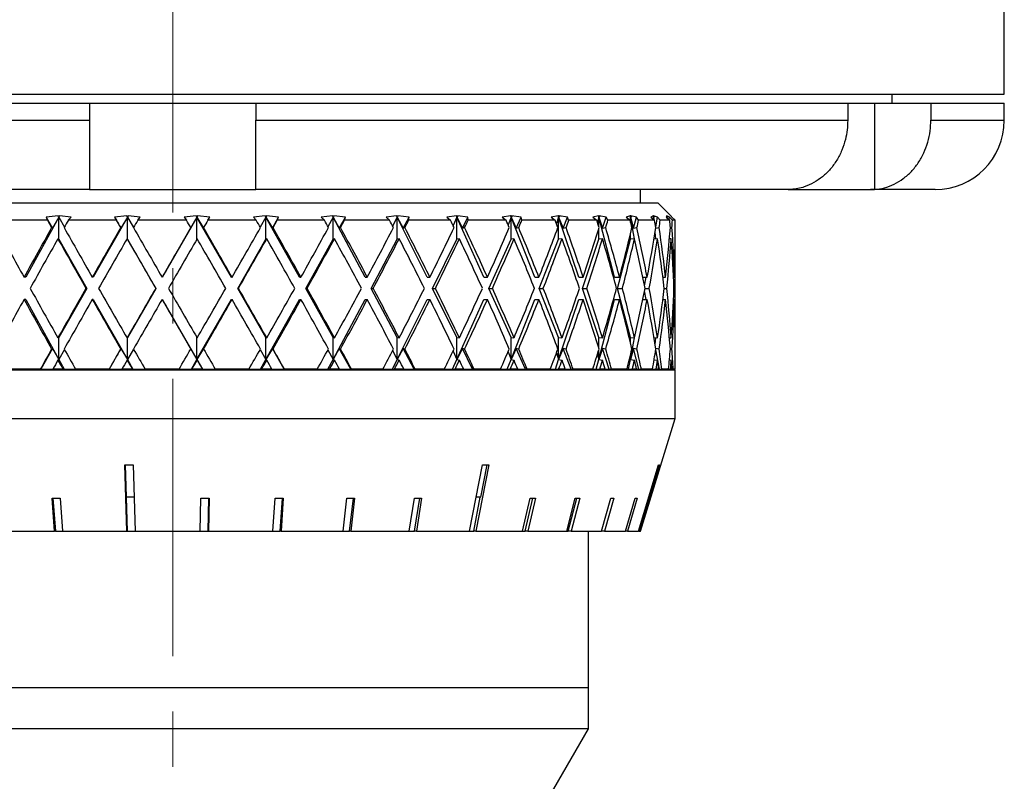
# Model space of a CAD drawing. Header units: inches. Extents: x 1.7 to 32.8, y 1.3 to 21.1.
# Tile 49 of 54: x 29.3 to 31.1, y 8.9 to 10.3. Entities that reach past the tile are written whole.
import ezdxf

# ---------------------------------------------------------------- set-up
doc = ezdxf.new("R2010")
doc.units = ezdxf.units.IN
doc.header["$MEASUREMENT"] = 0
doc.linetypes.add('CENTERX2', pattern=[0.8, 0.5, -0.1, 0.1, -0.1])

msp = doc.modelspace()

# ---------------------------------------------------------------- linework, layer by layer
at = {"color": 7, "linetype": 'CENTERX2', "lineweight": 18}
msp.add_line((29.5734, 7.5409), (29.5734, 15.0827), dxfattribs=at)
at = {"color": 7, "linetype": 'Continuous', "lineweight": 25}
for p, q in [((31.0734, 10.1544), (31.0734, 11.4044)), ((28.0734, 10.1544), (31.0734, 10.1544)), ((30.8709, 10.1384), (30.8709, 10.1544)), ((28.3558, 10.1384), (29.4234, 10.1384)), ((29.4234, 10.1384), (29.4234, 10.1074)), ((29.4234, 10.1384), (29.4487, 10.1384)), ((29.4487, 10.1384), (29.698, 10.1384)), ((29.698, 10.1384), (29.7234, 10.1384)), ((29.7234, 10.1384), (30.7909, 10.1384)), ((29.7234, 10.1384), (29.7234, 10.1074)), ((30.7909, 10.1384), (30.7909, 10.1074)), ((30.7909, 10.1384), (30.8391, 10.1384)), ((30.8391, 10.1384), (30.8391, 9.9826)), ((30.8391, 10.1384), (30.9409, 10.1384)), ((30.9409, 10.1384), (30.9409, 10.1074)), ((30.9409, 10.1384), (31.0734, 10.1384)), ((31.0734, 10.1074), (31.0734, 10.1384)), ((28.3558, 10.1074), (29.4234, 10.1074)), ((29.7234, 10.1074), (30.7909, 10.1074)), ((30.9409, 10.1074), (31.0734, 10.1074)), ((29.4236, 9.9824), (28.4645, 9.9824)), ((29.4234, 9.9826), (29.4236, 9.9824)), ((29.4236, 9.9824), (29.7231, 9.9824)), ((29.7231, 9.9824), (29.7234, 9.9826)), ((30.6822, 9.9824), (29.7231, 9.9824)), ((30.4171, 9.9584), (30.4171, 9.9824)), ((30.6891, 9.9826), (30.6822, 9.9824)), ((30.6833, 9.9824), (30.8319, 9.9824)), ((30.8319, 9.9824), (30.8391, 9.9826)), ((30.9484, 9.9824), (30.8319, 9.9824)), ((28.6984, 9.9584), (30.4484, 9.9584)), ((30.4728, 9.934), (30.4484, 9.9584)), ((29.3679, 9.9329), (29.3081, 9.8243)), ((29.3668, 9.9349), (29.345, 9.933)), ((29.345, 9.933), (29.3474, 9.9271)), ((29.345, 9.933), (29.3565, 9.913)), ((29.3679, 9.9329), (29.3565, 9.913)), ((29.3675, 9.9331), (29.3668, 9.9349)), ((29.369, 9.9349), (29.3675, 9.9331)), ((29.3675, 9.9331), (29.3679, 9.9329)), ((29.369, 9.9349), (29.3679, 9.9329)), ((29.3679, 9.8929), (29.3679, 9.9329)), ((29.3679, 9.9329), (29.378, 9.9148)), ((29.3901, 9.933), (29.369, 9.9349)), ((29.385, 9.9271), (29.3901, 9.933)), ((29.4916, 9.9329), (29.4298, 9.8243)), ((29.4905, 9.9349), (29.4685, 9.933)), ((29.4685, 9.933), (29.4717, 9.9271)), ((29.4685, 9.933), (29.48, 9.913)), ((29.4916, 9.9329), (29.48, 9.913)), ((29.4915, 9.9331), (29.4905, 9.9349)), ((29.4928, 9.9349), (29.4915, 9.9331)), ((29.4915, 9.9331), (29.4916, 9.9329)), ((29.4928, 9.9349), (29.4916, 9.9329)), ((29.4916, 9.8929), (29.4916, 9.9329)), ((29.4916, 9.9329), (29.5025, 9.9139)), ((29.5145, 9.933), (29.4928, 9.9349)), ((29.5102, 9.9271), (29.5145, 9.933)), ((29.617, 9.9329), (29.5543, 9.8243)), ((29.6158, 9.9349), (29.5939, 9.933)), ((29.5939, 9.933), (29.5981, 9.9271)), ((29.617, 9.9329), (29.6054, 9.913)), ((29.6171, 9.9331), (29.6158, 9.9349)), ((29.617, 9.9329), (29.6158, 9.9349)), ((29.6181, 9.9349), (29.617, 9.9329)), ((29.6171, 9.9331), (29.617, 9.9329)), ((29.617, 9.8932), (29.617, 9.9329)), ((29.6792, 9.8243), (29.617, 9.9329)), ((29.617, 9.9329), (29.6286, 9.913)), ((29.6181, 9.9349), (29.6171, 9.9331)), ((29.6401, 9.933), (29.6181, 9.9349)), ((29.6366, 9.9271), (29.6401, 9.933)), ((29.7403, 9.9349), (29.719, 9.933)), ((29.719, 9.933), (29.7239, 9.9271)), ((29.7414, 9.9329), (29.7311, 9.9145)), ((29.7418, 9.9331), (29.7403, 9.9349)), ((29.7414, 9.9329), (29.7403, 9.9349)), ((29.7418, 9.9331), (29.7414, 9.9329)), ((29.7414, 9.8929), (29.7414, 9.9329)), ((29.802, 9.8243), (29.7414, 9.9329)), ((29.7414, 9.9329), (29.753, 9.913)), ((29.7426, 9.9349), (29.7418, 9.9331)), ((29.7644, 9.933), (29.7426, 9.9349)), ((29.753, 9.913), (29.7644, 9.933)), ((29.7618, 9.9271), (29.7644, 9.933)), ((29.8616, 9.9349), (29.8413, 9.933)), ((29.8413, 9.933), (29.8468, 9.9271)), ((29.8626, 9.9329), (29.8533, 9.9154)), ((29.8632, 9.9331), (29.8616, 9.9349)), ((29.8626, 9.9329), (29.8616, 9.9349)), ((29.8632, 9.9331), (29.8626, 9.9329)), ((29.8626, 9.8929), (29.8626, 9.9329)), ((29.9204, 9.8243), (29.8626, 9.9329)), ((29.8626, 9.9329), (29.8738, 9.913)), ((29.8637, 9.9349), (29.8632, 9.9331)), ((29.885, 9.933), (29.8637, 9.9349)), ((29.8738, 9.913), (29.885, 9.933)), ((29.8833, 9.9271), (29.885, 9.933)), ((29.9772, 9.9349), (29.9583, 9.933)), ((29.9583, 9.933), (29.9644, 9.9271)), ((29.9782, 9.9329), (29.97, 9.9165)), ((29.979, 9.9331), (29.9772, 9.9349)), ((29.9782, 9.9329), (29.9772, 9.9349)), ((29.979, 9.9331), (29.9782, 9.9329)), ((29.9782, 9.8929), (29.9782, 9.9329)), ((30.032, 9.8243), (29.9782, 9.9329)), ((29.9782, 9.9329), (29.9889, 9.913)), ((29.9792, 9.9349), (29.979, 9.9331)), ((29.9996, 9.933), (29.9792, 9.9349)), ((29.9889, 9.913), (29.9996, 9.933)), ((29.9988, 9.9271), (29.9996, 9.933)), ((30.085, 9.9349), (30.0678, 9.933)), ((30.0678, 9.933), (30.0744, 9.9271)), ((30.0859, 9.9329), (30.0789, 9.9176)), ((30.0869, 9.9331), (30.085, 9.9349)), ((30.0859, 9.9329), (30.085, 9.9349)), ((30.0869, 9.9331), (30.0859, 9.9329)), ((30.0859, 9.8929), (30.0859, 9.9329)), ((30.1347, 9.8243), (30.0859, 9.9329)), ((30.0859, 9.9329), (30.0958, 9.913)), ((30.1058, 9.933), (30.0869, 9.9349)), ((30.0869, 9.9349), (30.0869, 9.9331)), ((30.0958, 9.913), (30.1058, 9.933)), ((30.1061, 9.9271), (30.1058, 9.933)), ((30.1828, 9.9349), (30.1677, 9.933)), ((30.1677, 9.933), (30.1746, 9.9271)), ((30.1836, 9.9329), (30.1781, 9.9191)), ((30.1848, 9.9331), (30.1828, 9.9349)), ((30.1836, 9.9329), (30.1828, 9.9349)), ((30.1848, 9.9331), (30.1836, 9.9329)), ((30.1836, 9.8929), (30.1836, 9.9329)), ((30.2265, 9.8243), (30.1836, 9.9329)), ((30.1836, 9.9329), (30.1926, 9.913)), ((30.2017, 9.933), (30.1845, 9.9349)), ((30.1845, 9.9349), (30.1848, 9.9331)), ((30.1926, 9.913), (30.2017, 9.933)), ((30.2029, 9.9271), (30.2017, 9.933)), ((30.2688, 9.9349), (30.256, 9.933)), ((30.256, 9.933), (30.2631, 9.9271)), ((30.2694, 9.9329), (30.2654, 9.921)), ((30.2708, 9.9331), (30.2688, 9.9349)), ((30.2694, 9.9329), (30.2688, 9.9349)), ((30.2708, 9.9331), (30.2694, 9.9329)), ((30.2694, 9.8929), (30.2694, 9.9329)), ((30.3056, 9.8243), (30.2694, 9.9329)), ((30.2694, 9.9329), (30.2774, 9.913)), ((30.2853, 9.933), (30.2702, 9.9349)), ((30.2702, 9.9349), (30.2708, 9.9331)), ((30.2774, 9.913), (30.2853, 9.933)), ((30.2875, 9.9271), (30.2853, 9.933)), ((30.3412, 9.9349), (30.3311, 9.933)), ((30.3311, 9.933), (30.3382, 9.9271)), ((30.3417, 9.9329), (30.3393, 9.9237)), ((30.3433, 9.9331), (30.3412, 9.9349)), ((30.3417, 9.9329), (30.3412, 9.9349)), ((30.3433, 9.9331), (30.3417, 9.9329)), ((30.3417, 9.9158), (30.3417, 9.9329)), ((30.3704, 9.8243), (30.3417, 9.9329)), ((30.3417, 9.9329), (30.3484, 9.913)), ((30.3551, 9.933), (30.3424, 9.9349)), ((30.3424, 9.9349), (30.3433, 9.9331)), ((30.3484, 9.913), (30.3551, 9.933)), ((30.3582, 9.9271), (30.3551, 9.933)), ((30.3987, 9.9349), (30.3914, 9.933)), ((30.3914, 9.933), (30.3984, 9.9271)), ((30.399, 9.9329), (30.398, 9.9275)), ((30.4007, 9.9331), (30.3987, 9.9349)), ((30.399, 9.9329), (30.3987, 9.9349)), ((30.4007, 9.9331), (30.399, 9.9329)), ((30.399, 9.9246), (30.399, 9.9329)), ((30.4077, 9.8872), (30.399, 9.9329)), ((30.399, 9.9329), (30.4043, 9.913)), ((30.4096, 9.933), (30.3996, 9.9349)), ((30.3996, 9.9349), (30.4007, 9.9331)), ((30.4043, 9.913), (30.4096, 9.933)), ((30.4136, 9.9271), (30.4096, 9.933)), ((30.4401, 9.9349), (30.4358, 9.933)), ((30.4358, 9.933), (30.4426, 9.9271)), ((30.4403, 9.9329), (30.4399, 9.9294)), ((30.4421, 9.9331), (30.4401, 9.9349)), ((30.4403, 9.9329), (30.4401, 9.9349)), ((30.4421, 9.9331), (30.4403, 9.9329)), ((30.4403, 9.9291), (30.4403, 9.9329)), ((30.4408, 9.9287), (30.4403, 9.9329)), ((30.4403, 9.9329), (30.4412, 9.9284)), ((30.4479, 9.933), (30.4407, 9.9349)), ((30.4407, 9.9349), (30.4421, 9.9331)), ((30.4445, 9.9151), (30.4479, 9.933)), ((30.4527, 9.9271), (30.4479, 9.933)), ((30.4646, 9.9349), (30.4634, 9.933)), ((30.4634, 9.933), (30.4698, 9.9271)), ((30.4665, 9.9331), (30.4646, 9.9349)), ((30.4647, 9.9329), (30.4646, 9.9349)), ((30.4647, 9.9329), (30.4646, 9.9319)), ((30.4665, 9.9331), (30.4647, 9.9329)), ((30.4647, 9.9318), (30.4647, 9.9329)), ((30.4647, 9.9318), (30.4647, 9.9329)), ((30.4647, 9.9329), (30.4648, 9.9317)), ((30.4692, 9.933), (30.4649, 9.9349)), ((30.4649, 9.9349), (30.4665, 9.9331)), ((30.4686, 9.9282), (30.4692, 9.933)), ((30.4746, 9.9271), (30.4692, 9.933)), ((30.4727, 9.9339), (30.4736, 9.933)), ((30.4736, 9.933), (30.4796, 9.9271)), ((29.3474, 9.9271), (29.2634, 9.9271)), ((29.3565, 9.913), (29.3549, 9.9138)), ((29.4717, 9.9271), (29.385, 9.9271)), ((29.48, 9.913), (29.4794, 9.9138)), ((29.5981, 9.9271), (29.5102, 9.9271)), ((29.6054, 9.913), (29.6058, 9.9138)), ((29.6286, 9.913), (29.6289, 9.9138)), ((29.7239, 9.9271), (29.6366, 9.9271)), ((29.753, 9.913), (29.7542, 9.9138)), ((29.8468, 9.9271), (29.7618, 9.9271)), ((29.8738, 9.913), (29.8761, 9.9138)), ((29.9644, 9.9271), (29.8833, 9.9271)), ((29.9889, 9.913), (29.992, 9.9138)), ((30.0744, 9.9271), (29.9988, 9.9271)), ((30.0958, 9.913), (30.0998, 9.9138)), ((30.1746, 9.9271), (30.1061, 9.9271)), ((30.1926, 9.913), (30.1973, 9.9138)), ((30.2631, 9.9271), (30.2029, 9.9271)), ((30.2774, 9.913), (30.2827, 9.9138)), ((30.3382, 9.9271), (30.2875, 9.9271)), ((30.3417, 9.8929), (30.3417, 9.9118)), ((30.3484, 9.913), (30.3543, 9.9138)), ((30.3984, 9.9271), (30.3582, 9.9271)), ((30.4043, 9.913), (30.4107, 9.9138)), ((30.4426, 9.9271), (30.4136, 9.9271)), ((30.4446, 9.913), (30.4508, 9.9138)), ((30.4698, 9.9271), (30.4527, 9.9271)), ((30.4709, 9.9135), (30.4738, 9.9138)), ((30.4796, 9.9271), (30.4746, 9.9271)), ((29.3661, 9.8938), (29.3679, 9.8929)), ((29.3679, 9.8929), (29.4184, 9.8043)), ((29.4909, 9.8938), (29.4916, 9.8929)), ((29.4916, 9.8929), (29.5428, 9.8043)), ((29.6907, 9.8043), (29.7414, 9.8929)), ((29.7429, 9.8938), (29.7414, 9.8929)), ((29.8132, 9.8043), (29.8626, 9.8929)), ((29.8651, 9.8938), (29.8626, 9.8929)), ((29.9311, 9.8043), (29.9782, 9.8929)), ((29.9817, 9.8938), (29.9782, 9.8929)), ((30.042, 9.8043), (30.0859, 9.8929)), ((30.0903, 9.8938), (30.0859, 9.8929)), ((30.1437, 9.8043), (30.1836, 9.8929)), ((30.1889, 9.8938), (30.1836, 9.8929)), ((30.2344, 9.8043), (30.2694, 9.8929)), ((30.2755, 9.8938), (30.2694, 9.8929)), ((30.3122, 9.8043), (30.3417, 9.8929)), ((30.3484, 9.8938), (30.3417, 9.8929)), ((30.3756, 9.8043), (30.399, 9.8929)), ((30.399, 9.8929), (30.399, 9.903)), ((30.4062, 9.8938), (30.399, 9.8929)), ((30.4478, 9.8938), (30.4413, 9.893)), ((30.4447, 9.8934), (30.4434, 9.9054)), ((30.4724, 9.8938), (30.4692, 9.8934)), ((30.4796, 9.7362), (30.4796, 9.8724)), ((29.3081, 9.8243), (29.3051, 9.8243)), ((29.4298, 9.8243), (29.4282, 9.8243)), ((29.5543, 9.8243), (29.5541, 9.8243)), ((29.6792, 9.8243), (29.6804, 9.8243)), ((29.802, 9.8243), (29.8046, 9.8243)), ((29.9204, 9.8243), (29.9243, 9.8243)), ((30.032, 9.8243), (30.0372, 9.8243)), ((30.1347, 9.8243), (30.141, 9.8243)), ((30.2265, 9.8243), (30.2338, 9.8243)), ((30.3056, 9.8243), (30.3137, 9.8243)), ((30.3704, 9.8243), (30.3793, 9.8243)), ((30.4212, 9.8243), (30.4291, 9.8243)), ((30.4243, 9.8089), (30.4273, 9.8243)), ((30.4575, 9.8243), (30.4623, 9.8243)), ((30.4766, 9.8243), (30.4782, 9.8243)), ((29.4184, 9.8043), (29.3679, 9.7158)), ((29.4184, 9.8043), (29.4168, 9.8043)), ((29.5428, 9.8043), (29.4916, 9.7158)), ((29.5428, 9.8043), (29.5425, 9.8043)), ((29.7414, 9.7158), (29.6907, 9.8043)), ((29.6907, 9.8043), (29.6918, 9.8043)), ((29.8626, 9.7158), (29.8132, 9.8043)), ((29.8132, 9.8043), (29.8157, 9.8043)), ((29.9782, 9.7158), (29.9311, 9.8043)), ((29.9311, 9.8043), (29.9349, 9.8043)), ((30.0859, 9.7158), (30.042, 9.8043)), ((30.042, 9.8043), (30.047, 9.8043)), ((30.1836, 9.7158), (30.1437, 9.8043)), ((30.1437, 9.8043), (30.1499, 9.8043)), ((30.2694, 9.7158), (30.2344, 9.8043)), ((30.2344, 9.8043), (30.2416, 9.8043)), ((30.3417, 9.7158), (30.3122, 9.8043)), ((30.3122, 9.8043), (30.3203, 9.8043)), ((30.399, 9.7158), (30.3756, 9.8043)), ((30.3756, 9.8043), (30.3845, 9.8043)), ((30.4252, 9.8043), (30.4328, 9.8043)), ((30.46, 9.8043), (30.4645, 9.8043)), ((30.4273, 9.7843), (30.4243, 9.7998)), ((29.3081, 9.7843), (29.3051, 9.7843)), ((29.3081, 9.7843), (29.3679, 9.6758)), ((29.4298, 9.7843), (29.4282, 9.7843)), ((29.4298, 9.7843), (29.4916, 9.6758)), ((29.5543, 9.7843), (29.5541, 9.7843)), ((29.5543, 9.7843), (29.617, 9.6758)), ((29.617, 9.6758), (29.6792, 9.7843)), ((29.6792, 9.7843), (29.6804, 9.7843)), ((29.7414, 9.6758), (29.802, 9.7843)), ((29.802, 9.7843), (29.8046, 9.7843)), ((29.8626, 9.6758), (29.9204, 9.7843)), ((29.9204, 9.7843), (29.9243, 9.7843)), ((29.9782, 9.6758), (30.032, 9.7843)), ((30.032, 9.7843), (30.0372, 9.7843)), ((30.0859, 9.6758), (30.1347, 9.7843)), ((30.1347, 9.7843), (30.141, 9.7843)), ((30.1836, 9.6758), (30.2265, 9.7843)), ((30.2265, 9.7843), (30.2338, 9.7843)), ((30.2694, 9.6758), (30.3056, 9.7843)), ((30.3056, 9.7843), (30.3137, 9.7843)), ((30.3417, 9.6758), (30.3704, 9.7843)), ((30.3704, 9.7843), (30.3793, 9.7843)), ((30.4212, 9.7843), (30.4291, 9.7843)), ((30.4575, 9.7843), (30.4623, 9.7843)), ((30.4766, 9.7843), (30.4782, 9.7843)), ((29.3679, 9.7158), (29.3661, 9.7148)), ((29.3679, 9.6758), (29.3679, 9.7158)), ((29.4916, 9.7158), (29.4909, 9.7148)), ((29.4916, 9.6758), (29.4916, 9.7158)), ((29.617, 9.6758), (29.617, 9.7155)), ((29.7414, 9.6758), (29.7414, 9.7158)), ((29.7414, 9.7158), (29.7429, 9.7148)), ((29.8626, 9.6758), (29.8626, 9.7158)), ((29.8626, 9.7158), (29.8651, 9.7148)), ((29.9782, 9.6758), (29.9782, 9.7158)), ((29.9782, 9.7158), (29.9817, 9.7148)), ((30.0859, 9.6758), (30.0859, 9.7158)), ((30.0859, 9.7158), (30.0903, 9.7148)), ((30.1836, 9.6758), (30.1836, 9.7158)), ((30.1836, 9.7158), (30.1889, 9.7148)), ((30.2694, 9.6758), (30.2694, 9.7158)), ((30.2694, 9.7158), (30.2755, 9.7148)), ((30.3417, 9.6969), (30.3417, 9.7158)), ((30.3417, 9.7158), (30.3484, 9.7148)), ((30.399, 9.6758), (30.4077, 9.7214)), ((30.399, 9.7056), (30.399, 9.7158)), ((30.399, 9.7158), (30.4062, 9.7148)), ((30.4413, 9.7156), (30.4478, 9.7148)), ((30.4434, 9.7032), (30.4447, 9.7152)), ((30.4692, 9.7152), (30.4724, 9.7148)), ((29.3565, 9.6957), (29.3352, 9.6584)), ((29.3549, 9.6948), (29.3565, 9.6957)), ((29.3565, 9.6957), (29.3679, 9.6758)), ((29.378, 9.6938), (29.3679, 9.6758)), ((29.48, 9.6957), (29.4585, 9.6584)), ((29.4794, 9.6948), (29.48, 9.6957)), ((29.48, 9.6957), (29.4916, 9.6758)), ((29.5025, 9.6947), (29.4916, 9.6758)), ((29.6054, 9.6957), (29.617, 9.6758)), ((29.6058, 9.6948), (29.6054, 9.6957)), ((29.6286, 9.6957), (29.617, 9.6758)), ((29.6289, 9.6948), (29.6286, 9.6957)), ((29.7311, 9.6941), (29.7414, 9.6758)), ((29.753, 9.6957), (29.7414, 9.6758)), ((29.7542, 9.6948), (29.753, 9.6957)), ((29.7743, 9.6584), (29.753, 9.6957)), ((29.8533, 9.6932), (29.8626, 9.6758)), ((29.8738, 9.6957), (29.8626, 9.6758)), ((29.8761, 9.6948), (29.8738, 9.6957)), ((29.8947, 9.6584), (29.8738, 9.6957)), ((29.97, 9.6922), (29.9782, 9.6758)), ((29.9889, 9.6957), (29.9782, 9.6758)), ((29.992, 9.6948), (29.9889, 9.6957)), ((30.0087, 9.6584), (29.9889, 9.6957)), ((30.0789, 9.691), (30.0859, 9.6758)), ((30.0958, 9.6957), (30.0859, 9.6758)), ((30.0998, 9.6948), (30.0958, 9.6957)), ((30.1143, 9.6584), (30.0958, 9.6957)), ((30.1781, 9.6896), (30.1836, 9.6758)), ((30.1926, 9.6957), (30.1836, 9.6758)), ((30.1973, 9.6948), (30.1926, 9.6957)), ((30.2094, 9.6584), (30.1926, 9.6957)), ((30.2654, 9.6877), (30.2694, 9.6758)), ((30.2774, 9.6957), (30.2694, 9.6758)), ((30.2827, 9.6948), (30.2774, 9.6957)), ((30.2921, 9.6584), (30.2774, 9.6957)), ((30.3393, 9.6849), (30.3417, 9.6758)), ((30.3484, 9.6957), (30.3417, 9.6758)), ((30.3417, 9.6758), (30.3417, 9.6928)), ((30.3543, 9.6948), (30.3484, 9.6957)), ((30.3608, 9.6584), (30.3484, 9.6957)), ((30.3981, 9.6804), (30.399, 9.6758)), ((30.4043, 9.6957), (30.399, 9.6758)), ((30.399, 9.6758), (30.399, 9.6841)), ((30.4107, 9.6948), (30.4043, 9.6957)), ((30.4142, 9.6584), (30.4043, 9.6957)), ((30.4512, 9.6584), (30.4445, 9.6936)), ((30.4508, 9.6948), (30.4446, 9.6956)), ((30.4738, 9.6948), (30.4709, 9.6952)), ((29.3679, 9.6758), (29.3661, 9.6748)), ((29.3679, 9.6758), (29.3775, 9.6584)), ((29.4916, 9.6758), (29.4909, 9.6748)), ((29.4916, 9.6758), (29.5016, 9.6584)), ((29.607, 9.6584), (29.617, 9.6758)), ((29.617, 9.6758), (29.627, 9.6584)), ((29.617, 9.6758), (29.6173, 9.6748)), ((29.7317, 9.6584), (29.7414, 9.6758)), ((29.7414, 9.6758), (29.7429, 9.6748)), ((29.8534, 9.6584), (29.8626, 9.6758)), ((29.8626, 9.6758), (29.8651, 9.6748)), ((29.9696, 9.6584), (29.9782, 9.6758)), ((29.9782, 9.6758), (29.9817, 9.6748)), ((30.078, 9.6584), (30.0859, 9.6758)), ((30.0859, 9.6758), (30.0903, 9.6748)), ((30.1767, 9.6584), (30.1836, 9.6758)), ((30.1836, 9.6758), (30.1889, 9.6748)), ((30.2636, 9.6584), (30.2694, 9.6758)), ((30.2694, 9.6758), (30.2755, 9.6748)), ((30.3371, 9.6584), (30.3417, 9.6758)), ((30.3417, 9.6758), (30.3484, 9.6748)), ((30.3957, 9.6584), (30.399, 9.6758)), ((30.399, 9.6758), (30.4062, 9.6748)), ((30.4416, 9.6756), (30.4478, 9.6748)), ((30.4693, 9.6752), (30.4724, 9.6748)), ((28.6674, 9.6574), (30.4794, 9.6574)), ((29.3344, 9.6584), (29.2761, 9.6584)), ((29.3344, 9.6584), (29.3352, 9.6584)), ((29.3352, 9.6584), (29.3569, 9.6584)), ((29.3754, 9.6584), (29.3569, 9.6584)), ((29.3754, 9.6584), (29.3775, 9.6584)), ((29.3775, 9.6584), (29.3981, 9.6584)), ((29.4584, 9.6584), (29.3981, 9.6584)), ((29.4584, 9.6584), (29.4585, 9.6584)), ((29.4585, 9.6584), (29.4815, 9.6584)), ((29.5004, 9.6584), (29.4815, 9.6584)), ((29.5004, 9.6584), (29.5016, 9.6584)), ((29.5016, 9.6584), (29.5236, 9.6584)), ((29.5846, 9.6584), (29.5236, 9.6584)), ((29.5846, 9.6584), (29.607, 9.6584)), ((29.607, 9.6584), (29.6078, 9.6584)), ((29.6269, 9.6584), (29.6078, 9.6584)), ((29.6269, 9.6584), (29.627, 9.6584)), ((29.627, 9.6584), (29.65, 9.6584)), ((29.7106, 9.6584), (29.65, 9.6584)), ((29.7106, 9.6584), (29.7317, 9.6584)), ((29.7317, 9.6584), (29.7335, 9.6584)), ((29.7522, 9.6584), (29.7335, 9.6584)), ((29.7522, 9.6584), (29.7743, 9.6584)), ((29.7743, 9.6584), (29.7749, 9.6584)), ((29.834, 9.6584), (29.7749, 9.6584)), ((29.834, 9.6584), (29.8534, 9.6584)), ((29.8534, 9.6584), (29.8561, 9.6584)), ((29.8741, 9.6584), (29.8561, 9.6584)), ((29.8741, 9.6584), (29.8947, 9.6584)), ((29.8947, 9.6584), (29.8959, 9.6584)), ((29.9522, 9.6584), (29.8959, 9.6584)), ((29.9522, 9.6584), (29.9696, 9.6584)), ((29.9696, 9.6584), (29.9732, 9.6584)), ((29.9902, 9.6584), (29.9732, 9.6584)), ((29.9902, 9.6584), (30.0087, 9.6584)), ((30.0087, 9.6584), (30.0106, 9.6584)), ((30.0631, 9.6584), (30.0106, 9.6584)), ((30.0631, 9.6584), (30.078, 9.6584)), ((30.078, 9.6584), (30.0825, 9.6584)), ((30.0981, 9.6584), (30.0825, 9.6584)), ((30.0981, 9.6584), (30.1143, 9.6584)), ((30.1143, 9.6584), (30.1169, 9.6584)), ((30.1645, 9.6584), (30.1169, 9.6584)), ((30.1645, 9.6584), (30.1767, 9.6584)), ((30.1767, 9.6584), (30.1819, 9.6584)), ((30.1958, 9.6584), (30.1819, 9.6584)), ((30.1958, 9.6584), (30.2094, 9.6584)), ((30.2094, 9.6584), (30.2125, 9.6584)), ((30.2543, 9.6584), (30.2125, 9.6584)), ((30.2543, 9.6584), (30.2636, 9.6584)), ((30.2636, 9.6584), (30.2694, 9.6584)), ((30.2815, 9.6584), (30.2694, 9.6584)), ((30.2815, 9.6584), (30.2921, 9.6584)), ((30.2921, 9.6584), (30.2957, 9.6584)), ((30.3309, 9.6584), (30.2957, 9.6584)), ((30.3309, 9.6584), (30.3371, 9.6584)), ((30.3371, 9.6584), (30.3434, 9.6584)), ((30.3533, 9.6584), (30.3434, 9.6584)), ((30.3533, 9.6584), (30.3608, 9.6584)), ((30.3608, 9.6584), (30.3648, 9.6584)), ((30.3928, 9.6584), (30.3648, 9.6584)), ((30.3859, 9.6574), (30.3859, 9.6584)), ((30.3928, 9.6584), (30.3957, 9.6584)), ((30.3957, 9.6584), (30.4024, 9.6584)), ((30.4099, 9.6584), (30.4024, 9.6584)), ((30.4099, 9.6584), (30.4142, 9.6584)), ((30.4142, 9.6584), (30.4186, 9.6584)), ((30.4387, 9.6584), (30.4186, 9.6584)), ((30.4387, 9.6584), (30.4453, 9.6584)), ((30.4503, 9.6584), (30.4453, 9.6584)), ((30.4503, 9.6584), (30.4512, 9.6584)), ((30.4512, 9.6584), (30.4558, 9.6584)), ((30.4677, 9.6584), (30.4558, 9.6584)), ((30.4677, 9.6584), (30.4712, 9.6584)), ((30.4736, 9.6584), (30.4712, 9.6584)), ((30.4736, 9.6584), (30.4759, 9.6584)), ((30.4794, 9.6584), (30.4759, 9.6584)), ((30.4794, 9.6584), (30.4796, 9.6584)), ((30.4794, 9.5694), (30.4794, 9.6574)), ((28.6674, 9.5694), (30.4794, 9.5694)), ((30.4174, 9.3661), (30.4794, 9.5694)), ((29.4905, 9.3661), (29.4872, 9.4861)), ((29.4876, 9.4861), (29.4893, 9.4273)), ((29.5021, 9.4861), (29.5054, 9.3661)), ((30.1086, 9.3661), (30.1321, 9.4861)), ((30.1436, 9.4861), (30.1202, 9.3661)), ((30.1288, 9.4273), (30.1403, 9.486)), ((29.3601, 9.3661), (29.3556, 9.4258)), ((29.3572, 9.4258), (29.3616, 9.3661)), ((29.3702, 9.4258), (29.3746, 9.3661)), ((29.4893, 9.4273), (29.491, 9.3661)), ((29.5037, 9.4273), (29.4893, 9.4273)), ((29.6229, 9.3661), (29.6241, 9.4258)), ((29.6374, 9.3661), (29.6386, 9.4258)), ((29.6391, 9.4258), (29.6378, 9.3661)), ((29.7541, 9.3661), (29.7581, 9.4258)), ((29.7673, 9.3661), (29.7714, 9.4258)), ((29.7727, 9.4258), (29.7687, 9.3661)), ((29.8808, 9.3661), (29.8876, 9.4258)), ((29.8924, 9.3661), (29.8992, 9.4258)), ((29.9015, 9.4258), (29.8947, 9.3661)), ((30, 9.3661), (30.0093, 9.4258)), ((30.0097, 9.3661), (30.019, 9.4258)), ((30.0222, 9.4258), (30.0129, 9.3661)), ((30.1162, 9.3661), (30.1281, 9.4273)), ((30.1288, 9.4273), (30.1206, 9.4273)), ((30.2041, 9.3661), (30.2179, 9.4258)), ((30.2093, 9.3661), (30.223, 9.4258)), ((30.2277, 9.4258), (30.214, 9.3661)), ((30.2841, 9.3661), (30.2995, 9.4258)), ((30.2868, 9.3661), (30.3022, 9.4258)), ((30.3075, 9.4258), (30.2921, 9.3661)), ((30.3465, 9.3661), (30.3633, 9.4258)), ((30.3467, 9.3661), (30.3634, 9.4258)), ((30.3692, 9.4258), (30.3524, 9.3661)), ((30.39, 9.3661), (30.4076, 9.4258)), ((30.4113, 9.4258), (30.3936, 9.3661)), ((29.2488, 9.3661), (29.3601, 9.3661)), ((29.3616, 9.3661), (29.3601, 9.3661)), ((29.3616, 9.3661), (29.3746, 9.3661)), ((29.3746, 9.3661), (29.4905, 9.3661)), ((29.491, 9.3661), (29.4905, 9.3661)), ((29.491, 9.3661), (29.5054, 9.3661)), ((29.5054, 9.3661), (29.6229, 9.3661)), ((29.6229, 9.3661), (29.6374, 9.3661)), ((29.6378, 9.3661), (29.6374, 9.3661)), ((29.6378, 9.3661), (29.7541, 9.3661)), ((29.7541, 9.3661), (29.7673, 9.3661)), ((29.7687, 9.3661), (29.7673, 9.3661)), ((29.7687, 9.3661), (29.8808, 9.3661)), ((29.8808, 9.3661), (29.8924, 9.3661)), ((29.8947, 9.3661), (29.8924, 9.3661)), ((29.8947, 9.3661), (30, 9.3661)), ((30, 9.3661), (30.0097, 9.3661)), ((30.0129, 9.3661), (30.0097, 9.3661)), ((30.0129, 9.3661), (30.1086, 9.3661)), ((30.1086, 9.3661), (30.1162, 9.3661)), ((30.1202, 9.3661), (30.1162, 9.3661)), ((30.1202, 9.3661), (30.2041, 9.3661)), ((30.2041, 9.3661), (30.2093, 9.3661)), ((30.214, 9.3661), (30.2093, 9.3661)), ((30.214, 9.3661), (30.2841, 9.3661)), ((30.2841, 9.3661), (30.2868, 9.3661)), ((30.2921, 9.3661), (30.2868, 9.3661)), ((30.2921, 9.3661), (30.3465, 9.3661)), ((30.3234, 9.0834), (30.3234, 9.3661)), ((30.3465, 9.3661), (30.3467, 9.3661)), ((30.3524, 9.3661), (30.3467, 9.3661)), ((30.3524, 9.3661), (30.39, 9.3661)), ((30.3936, 9.3661), (30.39, 9.3661)), ((30.3936, 9.3661), (30.4133, 9.3661)), ((30.4146, 9.3661), (30.4133, 9.3661)), ((30.4146, 9.3661), (30.4174, 9.3661)), ((30.3234, 9.0834), (28.8234, 9.0834)), ((30.3234, 9.0099), (30.3234, 9.0834)), ((30.3234, 9.0099), (28.8234, 9.0099)), ((30.1984, 8.7934), (30.3234, 9.0099))]:
    msp.add_line(p, q, dxfattribs=at)
at = {"color": 7, "linetype": 'Continuous', "lineweight": 25, "flags": 128}
for points in [[(30.4133, 9.3661), (30.4231, 9.3983), (30.4497, 9.4861)], [(30.4511, 9.4861), (30.4244, 9.3983), (30.4146, 9.3661)]]:
    msp.add_lwpolyline(points, dxfattribs=at)
at = {"color": 7, "linetype": 'Continuous', "lineweight": 25}
msp.add_arc((30.9484, 10.1074), 0.125, 270, 0, dxfattribs=at)
for centre, major_axis, ratio, start_param, end_param in [((29.5734, 9.8243), (-0.883, 1.5654), 0.130352, 1.440364, 1.497404), ((29.5734, 9.8243), (0.883, 1.5654), 0.130352, 1.587148, 1.644189), ((29.5734, 9.7843), (-0.8996, 1.5684), 0.069701, 1.439735, 1.448251), ((29.5734, 9.7843), (0.883, 1.5654), 0.130352, 1.553086, 1.561602), ((29.5734, 9.8243), (-0.8996, 1.5684), 0.069701, 1.473797, 1.530838), ((29.5734, 9.8243), (0.8996, 1.5684), 0.069701, 1.553715, 1.610755), ((29.5734, 9.7843), (-0.9061, 1.5696), 0.009204, 1.47438, 1.482897), ((29.5734, 9.7843), (0.8996, 1.5684), 0.069701, 1.519653, 1.528169), ((29.5734, 9.8243), (-0.9061, 1.5696), 0.009204, 1.508443, 1.565483), ((29.5734, 9.8243), (0.9061, 1.5696), 0.009204, 1.51907, 1.57611), ((29.5734, 9.7843), (-0.9027, 1.569), 0.051271, 4.765487, 4.774003), ((29.5734, 9.7843), (0.9061, 1.5696), 0.009204, 1.485007, 1.493524), ((29.5734, 9.8243), (-0.9027, 1.569), 0.051271, 4.6829, 4.739941), ((29.5734, 9.8243), (0.9027, 1.569), 0.051271, 4.741877, 4.798918), ((29.5734, 9.7843), (-0.8891, 1.5665), 0.111863, 4.731567, 4.740084), ((29.5734, 9.7843), (0.9027, 1.569), 0.051271, 4.824464, 4.83298), ((29.5734, 9.8243), (-0.8891, 1.5665), 0.111863, 4.648981, 4.706021), ((29.5734, 9.8243), (0.8891, 1.5665), 0.111863, 4.775797, 4.832837), ((29.5734, 9.7843), (-0.8652, 1.5625), 0.172674, 4.699658, 4.708175), ((29.5734, 9.7843), (0.8891, 1.5665), 0.111863, 4.858383, 4.866899), ((29.5734, 9.8243), (-0.8652, 1.5625), 0.172674, 4.617072, 4.674112), ((29.5734, 9.8243), (0.8652, 1.5625), 0.172674, 4.807706, 4.864746), ((29.5734, 9.7843), (-0.8299, 1.5576), 0.233709, 4.671091, 4.679608), ((29.5734, 9.7843), (0.8652, 1.5625), 0.172674, 4.890292, 4.898808), ((29.5734, 9.8243), (-0.8299, 1.5576), 0.233709, 4.588505, 4.645545), ((29.5734, 9.8243), (0.8299, 1.5576), 0.233709, 4.836273, 4.893313), ((29.5734, 9.7843), (-0.7822, 1.5526), 0.294792, 4.647546, 4.656062), ((29.5734, 9.7843), (0.8299, 1.5576), 0.233709, 4.918859, 4.927375), ((29.5734, 9.8243), (-0.7822, 1.5526), 0.294792, 4.56496, 4.622), ((29.5734, 9.8243), (0.7822, 1.5526), 0.294792, 4.859818, 4.916858), ((29.5734, 9.7843), (-0.7199, 1.5487), 0.355423, 4.631228, 4.639744), ((29.5734, 9.7843), (0.7822, 1.5526), 0.294792, 4.942404, 4.950921), ((29.5734, 9.8243), (-0.7199, 1.5487), 0.355423, 4.548641, 4.605682), ((29.5734, 9.8243), (0.7199, 1.5487), 0.355423, 4.876137, 4.933177), ((29.5734, 9.7843), (-0.6403, 1.5471), 0.41455, 4.625057, 4.633573), ((29.5734, 9.7843), (0.7199, 1.5487), 0.355423, 4.958723, 4.967239), ((29.5734, 9.8243), (-0.6403, 1.5471), 0.41455, 4.542471, 4.599511), ((29.5734, 9.8243), (0.6403, 1.5471), 0.41455, 4.882307, 4.939347), ((29.5734, 9.7843), (-0.5392, 1.5491), 0.470201, 4.632736, 4.641252), ((29.5734, 9.7843), (0.6403, 1.5471), 0.41455, 4.964893, 4.97341), ((29.5734, 9.8243), (-0.5392, 1.5491), 0.470201, 4.55015, 4.60719), ((29.5734, 9.8243), (0.5392, 1.5491), 0.470201, 4.874628, 4.931668), ((29.5734, 9.7843), (-0.4121, 1.555), 0.519034, 4.658269, 4.666786), ((29.5734, 9.7843), (0.5392, 1.5491), 0.470201, 4.957214, 4.96573), ((29.5734, 9.8243), (-0.4121, 1.555), 0.519034, 4.575683, 4.632723), ((29.5734, 9.8243), (0.4121, 1.555), 0.519034, 4.849095, 4.906135), ((29.5734, 9.7843), (-0.2563, 1.5632), 0.55608, 4.704058, 4.712574), ((29.5734, 9.7843), (0.4121, 1.555), 0.519034, 4.931681, 4.940197), ((29.5734, 9.8243), (-0.2563, 1.5632), 0.55608, 4.621472, 4.678512), ((29.5734, 9.8243), (0.2563, 1.5632), 0.55608, 4.803306, 4.860346), ((29.5734, 9.7843), (-0.0761, 1.5691), 0.575535, 4.76707, 4.775586), ((29.5734, 9.7843), (0.2563, 1.5632), 0.55608, 4.885892, 4.894409), ((29.5734, 9.8243), (-0.0761, 1.5691), 0.575535, 4.684484, 4.741524), ((29.5734, 9.8243), (0.0761, 1.5691), 0.575535, 4.740294, 4.797335), ((29.5734, 9.7843), (0.1126, 1.5683), 0.573358, 4.836133, 4.84465), ((29.5734, 9.7843), (0.883, 1.5654), 0.130352, 1.574375, 1.631447), ((29.5734, 9.7843), (-0.8996, 1.5684), 0.069701, 1.461024, 1.518096), ((29.5734, 9.7843), (0.8996, 1.5684), 0.069701, 1.540942, 1.598013), ((29.5734, 9.7843), (-0.9061, 1.5696), 0.009204, 1.49567, 1.552741), ((29.5734, 9.7843), (0.9061, 1.5696), 0.009204, 1.506297, 1.563368), ((29.5734, 9.7843), (-0.9027, 1.569), 0.051271, 4.695642, 4.752714), ((29.5734, 9.7843), (0.9027, 1.569), 0.051271, 4.754619, 4.811691), ((29.5734, 9.7843), (-0.8891, 1.5665), 0.111863, 4.661723, 4.718794), ((29.5734, 9.7843), (0.8891, 1.5665), 0.111863, 4.788539, 4.84561), ((29.5734, 9.7843), (-0.8652, 1.5625), 0.172674, 4.629814, 4.686885), ((29.5734, 9.7843), (0.8652, 1.5625), 0.172674, 4.820448, 4.877519), ((29.5734, 9.7843), (-0.8299, 1.5576), 0.233709, 4.601247, 4.658318), ((29.5734, 9.7843), (0.8299, 1.5576), 0.233709, 4.849015, 4.906086), ((29.5734, 9.7843), (-0.7822, 1.5526), 0.294792, 4.577702, 4.634773), ((29.5734, 9.7843), (0.7822, 1.5526), 0.294792, 4.87256, 4.929631), ((29.5734, 9.7843), (-0.7199, 1.5487), 0.355423, 4.561383, 4.618455), ((29.5734, 9.7843), (0.7199, 1.5487), 0.355423, 4.888878, 4.94595), ((29.5734, 9.7843), (-0.6403, 1.5471), 0.41455, 4.555213, 4.612284), ((29.5734, 9.7843), (0.6403, 1.5471), 0.41455, 4.895049, 4.95212), ((29.5734, 9.7843), (-0.5392, 1.5491), 0.470201, 4.562892, 4.619963), ((29.5734, 9.7843), (0.5392, 1.5491), 0.470201, 4.88737, 4.944441), ((29.5734, 9.7843), (-0.4121, 1.555), 0.519034, 4.588425, 4.645496), ((29.5734, 9.7843), (0.4121, 1.555), 0.519034, 4.861837, 4.918908), ((29.5734, 9.7843), (-0.2563, 1.5632), 0.55608, 4.634214, 4.691285), ((29.5734, 9.7843), (0.2563, 1.5632), 0.55608, 4.816048, 4.873119), ((29.5734, 9.7843), (-0.0761, 1.5691), 0.575535, 4.697225, 4.754297), ((29.5734, 9.7843), (0.0761, 1.5691), 0.575535, 4.796457, 4.810108), ((29.5734, 9.8243), (-0.883, 1.5654), 0.130352, 1.510146, 1.567217), ((29.5734, 9.8243), (0.8996, 1.5684), 0.069701, 1.623497, 1.680568), ((29.5734, 9.8243), (-0.8996, 1.5684), 0.069701, 1.543579, 1.600651), ((29.5734, 9.8243), (0.9061, 1.5696), 0.009204, 1.588852, 1.645923), ((29.5734, 9.8243), (-0.9061, 1.5696), 0.009204, 1.578225, 1.635296), ((29.5734, 9.8243), (0.9027, 1.569), 0.051271, 4.672064, 4.729136), ((29.5734, 9.8243), (-0.9027, 1.569), 0.051271, 4.613087, 4.670159), ((29.5734, 9.8243), (0.8891, 1.5665), 0.111863, 4.705984, 4.763055), ((29.5734, 9.8243), (-0.8891, 1.5665), 0.111863, 4.579168, 4.636239), ((29.5734, 9.8243), (0.8652, 1.5625), 0.172674, 4.737893, 4.794964), ((29.5734, 9.8243), (-0.8652, 1.5625), 0.172674, 4.547259, 4.60433), ((29.5734, 9.8243), (0.8299, 1.5576), 0.233709, 4.76646, 4.823531), ((29.5734, 9.8243), (-0.8299, 1.5576), 0.233709, 4.518692, 4.575763), ((29.5734, 9.8243), (0.7822, 1.5526), 0.294792, 4.790005, 4.847076), ((29.5734, 9.8243), (-0.7822, 1.5526), 0.294792, 4.495147, 4.552218), ((29.5734, 9.8243), (0.7199, 1.5487), 0.355423, 4.806323, 4.863395), ((29.5734, 9.8243), (-0.7199, 1.5487), 0.355423, 4.478828, 4.5359), ((29.5734, 9.8243), (0.6403, 1.5471), 0.41455, 4.812494, 4.869565), ((29.5734, 9.8243), (-0.6403, 1.5471), 0.41455, 4.472658, 4.529729), ((29.5734, 9.8243), (0.5392, 1.5491), 0.470201, 4.804815, 4.861886), ((29.5734, 9.8243), (-0.5392, 1.5491), 0.470201, 4.480337, 4.537408), ((29.5734, 9.8243), (0.4121, 1.555), 0.519034, 4.779282, 4.836353), ((29.5734, 9.8243), (-0.4121, 1.555), 0.519034, 4.50587, 4.562941), ((29.5734, 9.8243), (0.2563, 1.5632), 0.55608, 4.733493, 4.790564), ((29.5734, 9.8243), (-0.2563, 1.5632), 0.55608, 4.551659, 4.60873), ((29.5734, 9.8243), (0.0761, 1.5691), 0.575535, 4.670481, 4.727553), ((29.5734, 9.7843), (0.883, 1.5654), 0.130352, 1.644189, 1.701229), ((29.5734, 9.7843), (-0.883, 1.5654), 0.130352, 1.497404, 1.554444), ((29.5734, 9.7843), (0.8996, 1.5684), 0.069701, 1.610755, 1.667795), ((29.5734, 9.7843), (-0.8996, 1.5684), 0.069701, 1.530838, 1.587878), ((29.5734, 9.7843), (0.9061, 1.5696), 0.009204, 1.57611, 1.63315), ((29.5734, 9.7843), (-0.9061, 1.5696), 0.009204, 1.565483, 1.622523), ((29.5734, 9.7843), (0.9027, 1.569), 0.051271, 4.684837, 4.741877), ((29.5734, 9.7843), (-0.9027, 1.569), 0.051271, 4.62586, 4.6829), ((29.5734, 9.7843), (0.8891, 1.5665), 0.111863, 4.718757, 4.775797), ((29.5734, 9.7843), (-0.8891, 1.5665), 0.111863, 4.591941, 4.648981), ((29.5734, 9.7843), (0.8652, 1.5625), 0.172674, 4.750666, 4.807706), ((29.5734, 9.7843), (-0.8652, 1.5625), 0.172674, 4.560032, 4.617072), ((29.5734, 9.7843), (0.8299, 1.5576), 0.233709, 4.779233, 4.836273), ((29.5734, 9.7843), (-0.8299, 1.5576), 0.233709, 4.531465, 4.588505), ((29.5734, 9.7843), (0.7822, 1.5526), 0.294792, 4.802778, 4.859818), ((29.5734, 9.7843), (-0.7822, 1.5526), 0.294792, 4.50792, 4.56496), ((29.5734, 9.7843), (0.7199, 1.5487), 0.355423, 4.819096, 4.876137), ((29.5734, 9.7843), (-0.7199, 1.5487), 0.355423, 4.491601, 4.548641), ((29.5734, 9.7843), (0.6403, 1.5471), 0.41455, 4.825267, 4.882307), ((29.5734, 9.7843), (-0.6403, 1.5471), 0.41455, 4.485431, 4.542471), ((29.5734, 9.7843), (0.5392, 1.5491), 0.470201, 4.817588, 4.874628), ((29.5734, 9.7843), (-0.5392, 1.5491), 0.470201, 4.49311, 4.55015), ((29.5734, 9.7843), (0.4121, 1.555), 0.519034, 4.792054, 4.849095), ((29.5734, 9.7843), (-0.4121, 1.555), 0.519034, 4.518643, 4.575683), ((29.5734, 9.7843), (0.2563, 1.5632), 0.55608, 4.746266, 4.803306), ((29.5734, 9.7843), (-0.2563, 1.5632), 0.55608, 4.564432, 4.621472), ((29.5734, 9.7843), (0.0761, 1.5691), 0.575535, 4.683254, 4.740294), ((29.5734, 9.7843), (-0.0761, 1.5691), 0.575535, 4.627443, 4.684484), ((29.5734, 9.8243), (-0.0761, 1.5691), 0.575535, 4.61467, 4.628321), ((29.5734, 9.8243), (0.8996, 1.5684), 0.069701, 1.693341, 1.716674), ((29.5734, 9.8243), (-0.883, 1.5654), 0.130352, 1.57999, 1.603323), ((29.5734, 9.8243), (0.9061, 1.5696), 0.009204, 1.658696, 1.682029), ((29.5734, 9.8243), (-0.8996, 1.5684), 0.069701, 1.613424, 1.636756), ((29.5734, 9.8243), (0.9027, 1.569), 0.051271, 4.635959, 4.659291), ((29.5734, 9.8243), (-0.9061, 1.5696), 0.009204, 1.648069, 1.671402), ((29.5734, 9.8243), (0.8891, 1.5665), 0.111863, 4.669878, 4.693211), ((29.5734, 9.8243), (-0.9027, 1.569), 0.051271, 4.576982, 4.600314), ((29.5734, 9.8243), (0.8652, 1.5625), 0.172674, 4.701787, 4.72512), ((29.5734, 9.8243), (-0.8891, 1.5665), 0.111863, 4.543063, 4.566395), ((29.5734, 9.8243), (0.8299, 1.5576), 0.233709, 4.730354, 4.753687), ((29.5734, 9.8243), (-0.8652, 1.5625), 0.172674, 4.511153, 4.534486), ((29.5734, 9.8243), (0.7822, 1.5526), 0.294792, 4.753899, 4.777232), ((29.5734, 9.8243), (-0.8299, 1.5576), 0.233709, 4.482586, 4.505919), ((29.5734, 9.8243), (0.7199, 1.5487), 0.355423, 4.770218, 4.79355), ((29.5734, 9.8243), (-0.7822, 1.5526), 0.294792, 4.459041, 4.482374), ((29.5734, 9.8243), (0.6403, 1.5471), 0.41455, 4.776388, 4.799721), ((29.5734, 9.8243), (-0.7199, 1.5487), 0.355423, 4.442723, 4.466055), ((29.5734, 9.8243), (0.5392, 1.5491), 0.470201, 4.768709, 4.792042), ((29.5734, 9.8243), (-0.6403, 1.5471), 0.41455, 4.436552, 4.459885), ((29.5734, 9.8243), (0.4121, 1.555), 0.519034, 4.743176, 4.766509), ((29.5734, 9.8243), (-0.5392, 1.5491), 0.470201, 4.444231, 4.467564), ((29.5734, 9.8243), (0.2563, 1.5632), 0.55608, 4.697387, 4.72072), ((29.5734, 9.8243), (-0.4121, 1.555), 0.519034, 4.469765, 4.493097), ((29.5734, 9.8243), (0.0761, 1.5691), 0.575535, 4.634376, 4.657708), ((29.5734, 9.8243), (-0.2563, 1.5632), 0.55608, 4.515553, 4.538886), ((29.5734, 9.8243), (-0.1126, 1.5683), 0.573358, 4.565312, 4.588645), ((29.5734, 9.7843), (0.8996, 1.5684), 0.069701, 1.680568, 1.691079), ((29.5734, 9.7843), (-0.883, 1.5654), 0.130352, 1.567217, 1.577728), ((29.5734, 9.7843), (0.9061, 1.5696), 0.009204, 1.645923, 1.656434), ((29.5734, 9.7843), (-0.8996, 1.5684), 0.069701, 1.600651, 1.611162), ((29.5734, 9.7843), (0.9027, 1.569), 0.051271, 4.661553, 4.672064), ((29.5734, 9.7843), (-0.9061, 1.5696), 0.009204, 1.635296, 1.645807), ((29.5734, 9.7843), (0.8891, 1.5665), 0.111863, 4.695473, 4.705984), ((29.5734, 9.7843), (-0.9027, 1.569), 0.051271, 4.602576, 4.613087), ((29.5734, 9.7843), (0.8652, 1.5625), 0.172674, 4.727382, 4.737893), ((29.5734, 9.7843), (-0.8891, 1.5665), 0.111863, 4.568657, 4.579168), ((29.5734, 9.7843), (0.8299, 1.5576), 0.233709, 4.755949, 4.76646), ((29.5734, 9.7843), (-0.8652, 1.5625), 0.172674, 4.536748, 4.547259), ((29.5734, 9.7843), (0.7822, 1.5526), 0.294792, 4.779494, 4.790005), ((29.5734, 9.7843), (-0.8299, 1.5576), 0.233709, 4.508181, 4.518692), ((29.5734, 9.7843), (0.7199, 1.5487), 0.355423, 4.795812, 4.806323), ((29.5734, 9.7843), (-0.7822, 1.5526), 0.294792, 4.484636, 4.495147), ((29.5734, 9.7843), (0.6403, 1.5471), 0.41455, 4.801983, 4.812494), ((29.5734, 9.7843), (-0.7199, 1.5487), 0.355423, 4.468317, 4.478828), ((29.5734, 9.7843), (0.5392, 1.5491), 0.470201, 4.794304, 4.804815), ((29.5734, 9.7843), (-0.6403, 1.5471), 0.41455, 4.462147, 4.472658), ((29.5734, 9.7843), (0.4121, 1.555), 0.519034, 4.768771, 4.779282), ((29.5734, 9.7843), (-0.5392, 1.5491), 0.470201, 4.469826, 4.480337), ((29.5734, 9.7843), (0.2563, 1.5632), 0.55608, 4.722982, 4.733493), ((29.5734, 9.7843), (-0.4121, 1.555), 0.519034, 4.495359, 4.50587), ((29.5734, 9.7843), (0.0761, 1.5691), 0.575535, 4.65997, 4.670481), ((29.5734, 9.7843), (-0.2563, 1.5632), 0.55608, 4.541148, 4.551659), ((29.5734, 9.7843), (-0.1126, 1.5683), 0.573358, 4.590907, 4.601418), ((29.5814, 9.7822), (0.9667, 0.0293), 0.304871, 4.605504, 4.62102), ((29.5154, 9.7822), (0.9674, -0.2007), 0.225111, 5.449351, 5.464867), ((29.4834, 9.7822), (0.9709, -0.2952), 0.024851, 6.193874, 6.20939), ((29.5949, 9.7158), (0.9465, 0.0779), 0.295128, 4.432581, 4.448428), ((29.5674, 9.7158), (0.9465, -0.0217), 0.305515, 4.779345, 4.795193), ((29.5536, 9.7158), (0.9465, -0.0712), 0.297013, 4.952403, 4.968251), ((29.5404, 9.7158), (0.9465, -0.1177), 0.279987, 5.122526, 5.138373), ((29.528, 9.7158), (0.9468, -0.1599), 0.255562, 5.288331, 5.304178), ((29.5067, 9.7158), (0.9479, -0.2273), 0.190012, 5.605129, 5.620977), ((29.4984, 9.7158), (0.9487, -0.2519), 0.151501, 5.756682, 5.772529), ((29.492, 9.7158), (0.9496, -0.2703), 0.11061, 5.904652, 5.920499), ((29.4876, 9.7158), (0.9502, -0.2827), 0.06817, 6.04999, 6.065837)]:
    msp.add_ellipse(centre, major_axis=major_axis, ratio=ratio, start_param=start_param, end_param=end_param, dxfattribs=at)
for points, knots in [([(29.4234, 10.1074), (29.4234, 10.1011), (29.4234, 10.088), (29.4234, 10.0683), (29.4234, 10.049), (29.4234, 10.0312), (29.4234, 10.0156), (29.4234, 10.0025), (29.4234, 9.9937), (29.4234, 9.9881), (29.4234, 9.9843), (29.4234, 9.9833), (29.4234, 9.9826)], [0, 0, 0, 0, 0.099075, 0.208672, 0.32144, 0.431181, 0.544081, 0.654251, 0.767584, 0.836901, 0.906975, 1, 1, 1, 1]), ([(29.7234, 9.9826), (29.7234, 9.9833), (29.7234, 9.9846), (29.7234, 9.9905), (29.7234, 9.9997), (29.7234, 10.0123), (29.7234, 10.0274), (29.7234, 10.0449), (29.7234, 10.064), (29.7234, 10.0845), (29.7234, 10.0991), (29.7234, 10.1068), (29.7234, 10.1074)], [0, 0, 0, 0, 0.093037, 0.203993, 0.318156, 0.429115, 0.543316, 0.653857, 0.767636, 0.877632, 0.990837, 1, 1, 1, 1]), ([(30.7909, 10.1074), (30.7907, 10.1016), (30.7903, 10.09), (30.7868, 10.0719), (30.7807, 10.0532), (30.7715, 10.0351), (30.7597, 10.0189), (30.7458, 10.0053), (30.7299, 9.9945), (30.7148, 9.9878), (30.701, 9.984), (30.6931, 9.9831), (30.6891, 9.9826)], [0, 0, 0, 0, 0.091462, 0.184742, 0.294414, 0.407257, 0.517135, 0.630171, 0.740554, 0.854107, 0.92662, 1, 1, 1, 1]), ([(30.8391, 9.9826), (30.8452, 9.9834), (30.8574, 9.985), (30.8749, 9.9918), (30.8913, 10.0018), (30.9059, 10.0147), (30.9185, 10.0304), (30.9285, 10.0482), (30.9358, 10.0677), (30.9401, 10.0876), (30.9406, 10.1011), (30.9409, 10.1074)], [0, 0, 0, 0, 0.111137, 0.225487, 0.33665, 0.451058, 0.561844, 0.675876, 0.786082, 0.899509, 1, 1, 1, 1])]:
    msp.add_open_spline(points, degree=3, knots=knots, dxfattribs=at)

doc.saveas('drawing.dxf')
